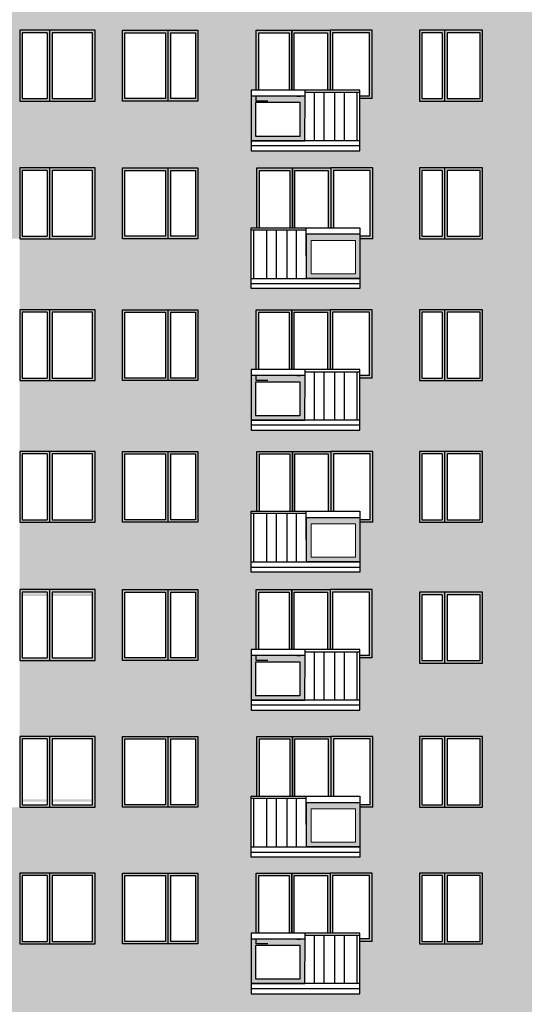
# Model space of a CAD drawing. Header units: millimetres. Extents: x 6874 to 479855, y -393105 to -20937.
# Tile 14 of 42: x 72319 to 82291, y -62205 to -42755. Entities that reach past the tile are written whole.
import ezdxf

# ---------------------------------------------------------------- set-up
doc = ezdxf.new("R2010")
doc.units = ezdxf.units.MM
doc.header["$MEASUREMENT"] = 0
for name, color, linetype, lineweight in [('Nowe_2D - Ogólne_Nr_pióra__1', 7, 'Continuous', 13), ('Nowe_2D - Ogólne_Nr_pióra__19', 255, 'Continuous', 0), ('Nowe_2D - Ogólne_Nr_pióra__41', 7, 'Continuous', 25)]:
    doc.layers.add(name, color=color, linetype=linetype, lineweight=lineweight)
for name, color, linetype, lineweight, true_color in [('Nowe_2D - Ogólne_Nr_pióra__103', 7, 'Continuous', 13, 0xffcc99), ('Nowe_2D - Ogólne_Nr_pióra__201', 7, 'Continuous', 0, 0xf8f8f8), ('Nowe_2D - Ogólne_Nr_pióra__221', 7, 'Continuous', 0, 0xe6e6e6)]:
    doc.layers.add(name, color=color, linetype=linetype, lineweight=lineweight, true_color=true_color)

msp = doc.modelspace()

# ---------------------------------------------------------------- hatches: boundary and pattern name
at = {"layer": 'Nowe_2D - Ogólne_Nr_pióra__1', "linetype": 'Continuous', "lineweight": 13}
h = msp.add_hatch(color=7, dxfattribs=at)
h.paths.add_polyline_path([(76894, -45146), (77953, -45146), (77953, -44267), (76894, -44267)])
h.paths.add_polyline_path([(76982, -45055), (77860, -45055), (77860, -44394), (76982, -44394)], flags=0)
h = msp.add_hatch(color=7, dxfattribs=at)
h.paths.add_polyline_path([(79044, -47866), (77985, -47866), (77985, -46987), (79044, -46987)])
h.paths.add_polyline_path([(78956, -47775), (78078, -47775), (78078, -47114), (78956, -47114)], flags=0)
h = msp.add_hatch(color=7, dxfattribs=at)
h.paths.add_polyline_path([(76894, -50666), (77953, -50666), (77953, -49787), (76894, -49787)])
h.paths.add_polyline_path([(76982, -50575), (77860, -50575), (77860, -49914), (76982, -49914)], flags=0)
h = msp.add_hatch(color=7, dxfattribs=at)
h.paths.add_polyline_path([(79044, -53466), (77985, -53466), (77985, -52587), (79044, -52587)])
h.paths.add_polyline_path([(78956, -53375), (78078, -53375), (78078, -52714), (78956, -52714)], flags=0)
h = msp.add_hatch(color=7, dxfattribs=at)
h.paths.add_polyline_path([(76894, -56196), (77953, -56196), (77953, -55317), (76894, -55317)])
h.paths.add_polyline_path([(76982, -56105), (77860, -56105), (77860, -55444), (76982, -55444)], flags=0)
h = msp.add_hatch(color=7, dxfattribs=at)
h.paths.add_polyline_path([(79044, -59096), (77985, -59096), (77985, -58217), (79044, -58217)])
h.paths.add_polyline_path([(78956, -59005), (78078, -59005), (78078, -58344), (78956, -58344)], flags=0)
h = msp.add_hatch(color=7, dxfattribs=at)
h.paths.add_polyline_path([(76894, -61796), (77953, -61796), (77953, -60917), (76894, -60917)])
h.paths.add_polyline_path([(76982, -61705), (77860, -61705), (77860, -61044), (76982, -61044)], flags=0)
at = {"layer": 'Nowe_2D - Ogólne_Nr_pióra__103', "linetype": 'Continuous', "lineweight": 0, "true_color": 0xbf9972}
h = msp.add_hatch(color=33, dxfattribs=at)
h.paths.add_polyline_path([(60179, -51284), (60179, -67779), (88179, -67779), (88179, -54064), (86849, -54064), (86849, -55464), (85599, -55464), (85599, -54064), (84936, -54064), (84936, -55414), (84695, -55414), (84698, -56432), (82545, -56447), (82545, -55247), (82646, -55247), (82648, -54064), (81467, -54064), (81467, -58314), (80217, -58314), (79298, -58314), (79284, -59614), (79284, -60964), (79044, -60964), (79044, -61997), (76894, -61997), (76894, -60797), (76994, -60797), (76994, -59614), (76894, -59614), (75841, -59614), (75841, -61014), (75841, -62414), (75841, -63814), (74348, -63814), (73811, -63814), (72319, -63814), (72319, -62414), (72319, -61014), (72319, -59614), (72319, -58314), (71164, -58314), (71164, -59297), (69014, -59297), (69014, -58314), (69013, -58314), (68787, -58314), (67933, -58314), (66683, -58314), (66683, -55464), (65603, -55464), (65603, -56397), (63453, -56397), (63453, -55414), (63227, -55414), (63227, -51284), (62657, -51284), (62657, -52684), (61407, -52684), (61407, -51284)])
h.paths.add_polyline_path([(61407, -62414), (61407, -63814), (62657, -63814), (62657, -62414)], flags=0)
h.paths.add_polyline_path([(61407, -59614), (61407, -61014), (62657, -61014), (62657, -59614)], flags=0)
h.paths.add_polyline_path([(61407, -65214), (61407, -66614), (62657, -66614), (62657, -65214)], flags=0)
h.paths.add_polyline_path([(62657, -58314), (61407, -58314), (61407, -56914), (62657, -56914)], flags=0)
h.paths.add_polyline_path([(61407, -54064), (62657, -54064), (62657, -55464), (61407, -55464)], flags=0)
h.paths.add_polyline_path([(63227, -62414), (63227, -63814), (63453, -63814), (63454, -63813), (63454, -64797), (65604, -64797), (65604, -63597), (65517, -63597), (65517, -62414), (64687, -62414), (63927, -62414)], flags=0)
h.paths.add_polyline_path([(63227, -61014), (63453, -61014), (63453, -61997), (65603, -61997), (65603, -60797), (65517, -60797), (65517, -59614), (64687, -59614), (63927, -59614), (63227, -59614)], flags=0)
h.paths.add_polyline_path([(63227, -58314), (63227, -56914), (65517, -56914), (65517, -58097), (65604, -58097), (65604, -59297), (63454, -59297), (63454, -58314), (63453, -58314)], flags=0)
h.paths.add_polyline_path([(63227, -66614), (63453, -66614), (63453, -67597), (65603, -67597), (65603, -66397), (65517, -66397), (65517, -65214), (64687, -65214), (63927, -65214), (63227, -65214)], flags=0)
h.paths.add_polyline_path([(66683, -65214), (66683, -66614), (67933, -66614), (67933, -65214)], flags=0)
h.paths.add_polyline_path([(66683, -63814), (67933, -63814), (67933, -62414), (66683, -62414)], flags=0)
h.paths.add_polyline_path([(66683, -59614), (66683, -61014), (67933, -61014), (67933, -59614)], flags=0)
h.paths.add_polyline_path([(69013, -63814), (69014, -63814), (69014, -64797), (71164, -64797), (71164, -63597), (71077, -63597), (71077, -62414), (70247, -62414), (69487, -62414), (68787, -62414), (68787, -63814)], flags=0)
h.paths.add_polyline_path([(68843, -59614), (68843, -61014), (69069, -61014), (69069, -61997), (71219, -61997), (71219, -60797), (71133, -60797), (71133, -59614), (70303, -59614), (69543, -59614)], flags=0)
h.paths.add_polyline_path([(68843, -66614), (69069, -66614), (69069, -67597), (71219, -67597), (71219, -66397), (71133, -66397), (71133, -65214), (70303, -65214), (69543, -65214), (68843, -65214)], flags=0)
h.paths.add_polyline_path([(72319, -65214), (72319, -66614), (73811, -66614), (73811, -65214)], flags=0)
h.paths.add_polyline_path([(74348, -66617), (75841, -66617), (75841, -65217), (74348, -65217)], flags=0)
h.paths.add_polyline_path([(76894, -63597), (76894, -64797), (79044, -64797), (79044, -63814), (79298, -63814), (79298, -62414), (78468, -62414), (77708, -62414), (77008, -62414), (77008, -63597)], flags=0)
h.paths.add_polyline_path([(79044, -67597), (79044, -66564), (79284, -66564), (79284, -65214), (78454, -65214), (77694, -65214), (76994, -65214), (76994, -66397), (76894, -66397), (76894, -67597)], flags=0)
h.paths.add_polyline_path([(81467, -61014), (81467, -59614), (80217, -59614), (80217, -61014)], flags=0)
h.paths.add_polyline_path([(80217, -65214), (80217, -66614), (81467, -66614), (81467, -65214)], flags=0)
h.paths.add_polyline_path([(80217, -63814), (81467, -63814), (81467, -62414), (80217, -62414)], flags=0)
h.paths.add_polyline_path([(82547, -60797), (82547, -61997), (84697, -61997), (84697, -60964), (84937, -60964), (84937, -59614), (84107, -59614), (83347, -59614), (82647, -59614), (82647, -60797)], flags=0)
h.paths.add_polyline_path([(82547, -67597), (84697, -67597), (84697, -66564), (84937, -66564), (84937, -65214), (84107, -65214), (83347, -65214), (82647, -65214), (82647, -66397), (82547, -66397)], flags=0)
h.paths.add_polyline_path([(84698, -64797), (84698, -63814), (84952, -63814), (84952, -62414), (84122, -62414), (83362, -62414), (82662, -62414), (82662, -63597), (82548, -63597), (82548, -64797)], flags=0)
h.paths.add_polyline_path([(82548, -58097), (82662, -58097), (82657, -56897), (82662, -56914), (84952, -56914), (84952, -58314), (84698, -58314), (84698, -59297), (82548, -59297)], flags=0)
h.paths.add_polyline_path([(85599, -62414), (85599, -63814), (86849, -63814), (86849, -62414)], flags=0)
h.paths.add_polyline_path([(85599, -56914), (86849, -56914), (86849, -58314), (85599, -58314)], flags=0)
h.paths.add_polyline_path([(85599, -61014), (86849, -61014), (86849, -59614), (85599, -59614)], flags=0)
h.paths.add_polyline_path([(86849, -66614), (86849, -65214), (85599, -65214), (85599, -66614)], flags=0)
at = {"layer": 'Nowe_2D - Ogólne_Nr_pióra__19', "linetype": 'Continuous', "lineweight": 0}
h = msp.add_hatch(color=255, dxfattribs=at)
h.paths.add_polyline_path([(72319, -44368), (73811, -44368), (73811, -42968), (72319, -42968)])
h.paths.add_polyline_path([(72369, -44318), (72860, -44318), (72860, -43018), (72369, -43018)], flags=0)
h.paths.add_polyline_path([(73761, -43018), (72961, -43018), (72961, -44318), (73761, -44318)], flags=0)
h = msp.add_hatch(color=255, dxfattribs=at)
h.paths.add_polyline_path([(72319, -44368), (73811, -44368), (73811, -42968), (72319, -42968)])
h.paths.add_polyline_path([(72369, -44318), (72860, -44318), (72860, -43018), (72369, -43018)], flags=0)
h.paths.add_polyline_path([(73761, -43018), (72961, -43018), (72961, -44318), (73761, -44318)], flags=0)
h = msp.add_hatch(color=255, dxfattribs=at)
h.paths.add_polyline_path([(75841, -44368), (74348, -44368), (74348, -42968), (75841, -42968)])
h.paths.add_polyline_path([(75791, -44318), (75300, -44318), (75300, -43018), (75791, -43018)], flags=0)
h.paths.add_polyline_path([(74398, -43018), (75198, -43018), (75198, -44318), (74398, -44318)], flags=0)
for points in [[(76994, -44147), (77044, -44147), (77044, -43014), (77644, -43014), (77644, -44147), (77744, -44147), (77744, -43014), (78404, -43014), (78404, -44147), (78504, -44147), (78504, -43014), (79234, -43014), (79234, -44264), (79044, -44264), (79044, -44314), (79284, -44314), (79284, -42964), (78454, -42964), (77694, -42964), (76994, -42964)], [(77708, -45684), (77008, -45684), (77008, -46867), (77058, -46867), (77058, -45734), (77658, -45734), (77658, -46867), (77758, -46867), (77758, -45734), (78418, -45734), (78418, -46867), (78518, -46867), (78518, -45734), (79248, -45734), (79248, -47034), (79044, -47034), (79044, -47084), (79298, -47084), (79298, -45684), (78468, -45684)], [(76994, -49667), (77044, -49667), (77044, -48534), (77644, -48534), (77644, -49667), (77744, -49667), (77744, -48534), (78404, -48534), (78404, -49667), (78504, -49667), (78504, -48534), (79234, -48534), (79234, -49784), (79044, -49784), (79044, -49834), (79284, -49834), (79284, -48484), (78454, -48484), (77694, -48484), (76994, -48484)], [(76994, -49667), (77044, -49667), (77044, -48534), (77644, -48534), (77644, -49667), (77744, -49667), (77744, -48534), (78404, -48534), (78404, -49667), (78504, -49667), (78504, -48534), (79234, -48534), (79234, -49784), (79044, -49784), (79044, -49834), (79284, -49834), (79284, -48484), (78454, -48484), (77694, -48484), (76994, -48484)], [(77708, -51284), (77008, -51284), (77008, -52467), (77058, -52467), (77058, -51334), (77658, -51334), (77658, -52467), (77758, -52467), (77758, -51334), (78418, -51334), (78418, -52467), (78518, -52467), (78518, -51334), (79248, -51334), (79248, -52634), (79044, -52634), (79044, -52684), (79298, -52684), (79298, -51284), (78468, -51284)], [(76994, -55197), (77044, -55197), (77044, -54064), (77644, -54064), (77644, -55197), (77744, -55197), (77744, -54064), (78404, -54064), (78404, -55197), (78504, -55197), (78504, -54064), (79234, -54064), (79234, -55314), (79044, -55314), (79044, -55364), (79284, -55364), (79284, -54014), (78454, -54014), (77694, -54014), (76994, -54014)], [(76994, -55197), (77044, -55197), (77044, -54064), (77644, -54064), (77644, -55197), (77744, -55197), (77744, -54064), (78404, -54064), (78404, -55197), (78504, -55197), (78504, -54064), (79234, -54064), (79234, -55314), (79044, -55314), (79044, -55364), (79284, -55364), (79284, -54014), (78454, -54014), (77694, -54014), (76994, -54014)], [(77708, -56914), (77008, -56914), (77008, -58097), (77058, -58097), (77058, -56964), (77658, -56964), (77658, -58097), (77758, -58097), (77758, -56964), (78418, -56964), (78418, -58097), (78518, -58097), (78518, -56964), (79248, -56964), (79248, -58264), (79044, -58264), (79044, -58314), (79298, -58314), (79298, -56914), (78468, -56914)], [(76994, -60797), (77044, -60797), (77044, -59664), (77644, -59664), (77644, -60797), (77744, -60797), (77744, -59664), (78404, -59664), (78404, -60797), (78504, -60797), (78504, -59664), (79234, -59664), (79234, -60914), (79044, -60914), (79044, -60964), (79284, -60964), (79284, -59614), (78454, -59614), (77694, -59614), (76994, -59614)]]:
    msp.add_hatch(color=255, dxfattribs=at).paths.add_polyline_path(points)
h = msp.add_hatch(color=255, dxfattribs=at)
h.paths.add_polyline_path([(80217, -44364), (81467, -44364), (81467, -42964), (80217, -42964)])
h.paths.add_polyline_path([(81417, -43014), (80767, -43014), (80767, -44314), (81417, -44314)], flags=0)
h.paths.add_polyline_path([(80667, -44314), (80667, -43014), (80267, -43014), (80267, -44314)], flags=0)
h = msp.add_hatch(color=255, dxfattribs=at)
h.paths.add_polyline_path([(72319, -47084), (73811, -47084), (73811, -45684), (72319, -45684)])
h.paths.add_polyline_path([(72369, -47034), (72860, -47034), (72860, -45734), (72369, -45734)], flags=0)
h.paths.add_polyline_path([(73761, -45734), (72961, -45734), (72961, -47034), (73761, -47034)], flags=0)
h = msp.add_hatch(color=255, dxfattribs=at)
h.paths.add_polyline_path([(72319, -47084), (73811, -47084), (73811, -45684), (72319, -45684)])
h.paths.add_polyline_path([(72369, -47034), (72860, -47034), (72860, -45734), (72369, -45734)], flags=0)
h.paths.add_polyline_path([(73761, -45734), (72961, -45734), (72961, -47034), (73761, -47034)], flags=0)
h = msp.add_hatch(color=255, dxfattribs=at)
h.paths.add_polyline_path([(75841, -47084), (74348, -47084), (74348, -45684), (75841, -45684)])
h.paths.add_polyline_path([(75791, -47034), (75300, -47034), (75300, -45734), (75791, -45734)], flags=0)
h.paths.add_polyline_path([(74398, -45734), (75198, -45734), (75198, -47034), (74398, -47034)], flags=0)
h = msp.add_hatch(color=255, dxfattribs=at)
h.paths.add_polyline_path([(80217, -47084), (81467, -47084), (81467, -45684), (80217, -45684)])
h.paths.add_polyline_path([(81417, -45734), (80767, -45734), (80767, -47034), (81417, -47034)], flags=0)
h.paths.add_polyline_path([(80667, -47034), (80667, -45734), (80267, -45734), (80267, -47034)], flags=0)
h = msp.add_hatch(color=255, dxfattribs=at)
h.paths.add_polyline_path([(72319, -49884), (73811, -49884), (73811, -48484), (72319, -48484)])
h.paths.add_polyline_path([(72369, -49834), (72860, -49834), (72860, -48534), (72369, -48534)], flags=0)
h.paths.add_polyline_path([(73761, -48534), (72961, -48534), (72961, -49834), (73761, -49834)], flags=0)
h = msp.add_hatch(color=255, dxfattribs=at)
h.paths.add_polyline_path([(72319, -49884), (73811, -49884), (73811, -48484), (72319, -48484)])
h.paths.add_polyline_path([(72369, -49834), (72860, -49834), (72860, -48534), (72369, -48534)], flags=0)
h.paths.add_polyline_path([(73761, -48534), (72961, -48534), (72961, -49834), (73761, -49834)], flags=0)
h = msp.add_hatch(color=255, dxfattribs=at)
h.paths.add_polyline_path([(75841, -49884), (74348, -49884), (74348, -48484), (75841, -48484)])
h.paths.add_polyline_path([(75791, -49834), (75300, -49834), (75300, -48534), (75791, -48534)], flags=0)
h.paths.add_polyline_path([(74398, -48534), (75198, -48534), (75198, -49834), (74398, -49834)], flags=0)
h = msp.add_hatch(color=255, dxfattribs=at)
h.paths.add_polyline_path([(80217, -49884), (81467, -49884), (81467, -48484), (80217, -48484)])
h.paths.add_polyline_path([(81417, -48534), (80767, -48534), (80767, -49834), (81417, -49834)], flags=0)
h.paths.add_polyline_path([(80667, -49834), (80667, -48534), (80267, -48534), (80267, -49834)], flags=0)
h = msp.add_hatch(color=255, dxfattribs=at)
h.paths.add_polyline_path([(72319, -52684), (73811, -52684), (73811, -51284), (72319, -51284)])
h.paths.add_polyline_path([(72369, -52634), (72860, -52634), (72860, -51334), (72369, -51334)], flags=0)
h.paths.add_polyline_path([(73761, -51334), (72961, -51334), (72961, -52634), (73761, -52634)], flags=0)
h = msp.add_hatch(color=255, dxfattribs=at)
h.paths.add_polyline_path([(72319, -52684), (73811, -52684), (73811, -51284), (72319, -51284)])
h.paths.add_polyline_path([(72369, -52634), (72860, -52634), (72860, -51334), (72369, -51334)], flags=0)
h.paths.add_polyline_path([(73761, -51334), (72961, -51334), (72961, -52634), (73761, -52634)], flags=0)
h = msp.add_hatch(color=255, dxfattribs=at)
h.paths.add_polyline_path([(75841, -52684), (74348, -52684), (74348, -51284), (75841, -51284)])
h.paths.add_polyline_path([(75791, -52634), (75300, -52634), (75300, -51334), (75791, -51334)], flags=0)
h.paths.add_polyline_path([(74398, -51334), (75198, -51334), (75198, -52634), (74398, -52634)], flags=0)
h = msp.add_hatch(color=255, dxfattribs=at)
h.paths.add_polyline_path([(80217, -52684), (81467, -52684), (81467, -51284), (80217, -51284)])
h.paths.add_polyline_path([(81417, -51334), (80767, -51334), (80767, -52634), (81417, -52634)], flags=0)
h.paths.add_polyline_path([(80667, -52634), (80667, -51334), (80267, -51334), (80267, -52634)], flags=0)
h = msp.add_hatch(color=255, dxfattribs=at)
h.paths.add_polyline_path([(72319, -55414), (73811, -55414), (73811, -54014), (72319, -54014)])
h.paths.add_polyline_path([(72369, -55364), (72860, -55364), (72860, -54064), (72369, -54064)], flags=0)
h.paths.add_polyline_path([(73761, -54064), (72961, -54064), (72961, -55364), (73761, -55364)], flags=0)
h = msp.add_hatch(color=255, dxfattribs=at)
h.paths.add_polyline_path([(75841, -55414), (74348, -55414), (74348, -54014), (75841, -54014)])
h.paths.add_polyline_path([(75791, -55364), (75300, -55364), (75300, -54064), (75791, -54064)], flags=0)
h.paths.add_polyline_path([(74398, -54064), (75198, -54064), (75198, -55364), (74398, -55364)], flags=0)
h = msp.add_hatch(color=255, dxfattribs=at)
h.paths.add_polyline_path([(80217, -55464), (81467, -55464), (81467, -54064), (80217, -54064)])
h.paths.add_polyline_path([(81417, -54114), (80767, -54114), (80767, -55414), (81417, -55414)], flags=0)
h.paths.add_polyline_path([(80667, -55414), (80667, -54114), (80267, -54114), (80267, -55414)], flags=0)
h = msp.add_hatch(color=255, dxfattribs=at)
h.paths.add_polyline_path([(72319, -55488), (73811, -55488), (73811, -54088), (72319, -54088)])
h.paths.add_polyline_path([(72369, -55438), (72860, -55438), (72860, -54138), (72369, -54138)], flags=0)
h.paths.add_polyline_path([(73761, -54138), (72961, -54138), (72961, -55438), (73761, -55438)], flags=0)
h = msp.add_hatch(color=255, dxfattribs=at)
h.paths.add_polyline_path([(72319, -58204), (73811, -58204), (73811, -56804), (72319, -56804)])
h.paths.add_polyline_path([(72369, -58154), (72860, -58154), (72860, -56854), (72369, -56854)], flags=0)
h.paths.add_polyline_path([(73761, -56854), (72961, -56854), (72961, -58154), (73761, -58154)], flags=0)
h = msp.add_hatch(color=255, dxfattribs=at)
h.paths.add_polyline_path([(72319, -58314), (73811, -58314), (73811, -56914), (72319, -56914)])
h.paths.add_polyline_path([(72369, -58264), (72860, -58264), (72860, -56964), (72369, -56964)], flags=0)
h.paths.add_polyline_path([(73761, -56964), (72961, -56964), (72961, -58264), (73761, -58264)], flags=0)
h = msp.add_hatch(color=255, dxfattribs=at)
h.paths.add_polyline_path([(75841, -58314), (74348, -58314), (74348, -56914), (75841, -56914)])
h.paths.add_polyline_path([(75791, -58264), (75300, -58264), (75300, -56964), (75791, -56964)], flags=0)
h.paths.add_polyline_path([(74398, -56964), (75198, -56964), (75198, -58264), (74398, -58264)], flags=0)
h = msp.add_hatch(color=255, dxfattribs=at)
h.paths.add_polyline_path([(80217, -58314), (81467, -58314), (81467, -56914), (80217, -56914)])
h.paths.add_polyline_path([(81417, -56964), (80767, -56964), (80767, -58264), (81417, -58264)], flags=0)
h.paths.add_polyline_path([(80667, -58264), (80667, -56964), (80267, -56964), (80267, -58264)], flags=0)
h = msp.add_hatch(color=255, dxfattribs=at)
h.paths.add_polyline_path([(72319, -61014), (73811, -61014), (73811, -59614), (72319, -59614)])
h.paths.add_polyline_path([(72369, -60964), (72860, -60964), (72860, -59664), (72369, -59664)], flags=0)
h.paths.add_polyline_path([(73761, -59664), (72961, -59664), (72961, -60964), (73761, -60964)], flags=0)
h = msp.add_hatch(color=255, dxfattribs=at)
h.paths.add_polyline_path([(75841, -61014), (74348, -61014), (74348, -59614), (75841, -59614)])
h.paths.add_polyline_path([(75791, -60964), (75300, -60964), (75300, -59664), (75791, -59664)], flags=0)
h.paths.add_polyline_path([(74398, -59664), (75198, -59664), (75198, -60964), (74398, -60964)], flags=0)
h = msp.add_hatch(color=255, dxfattribs=at)
h.paths.add_polyline_path([(80217, -61014), (81467, -61014), (81467, -59614), (80217, -59614)])
h.paths.add_polyline_path([(81417, -59664), (80767, -59664), (80767, -60964), (81417, -60964)], flags=0)
h.paths.add_polyline_path([(80667, -60964), (80667, -59664), (80267, -59664), (80267, -60964)], flags=0)
at = {"layer": 'Nowe_2D - Ogólne_Nr_pióra__201', "linetype": 'Continuous', "lineweight": 0, "true_color": 0xf8f8f8}
h = msp.add_hatch(color=7, dxfattribs=at)
h.paths.add_polyline_path([(60179, -42964), (67933, -42964), (67933, -44364), (66683, -44364), (66683, -45684), (67933, -45684), (67933, -47084), (68787, -47084), (68787, -45684), (71077, -45684), (71077, -46867), (71164, -46867), (71164, -47084), (72319, -47084), (72319, -45684), (75841, -45684), (77008, -45684), (77008, -45347), (76894, -45347), (76894, -44364), (76894, -44147), (76994, -44147), (76994, -42964), (77694, -42964), (78454, -42964), (79284, -42964), (79284, -44314), (80217, -44314), (80217, -42964), (81467, -42964), (85599, -42964), (86849, -42964), (88179, -42964), (88179, -35829), (60179, -35829)])
h.paths.add_polyline_path([(61407, -37364), (61407, -38764), (62657, -38764), (62657, -37364)], flags=0)
h.paths.add_polyline_path([(62657, -41564), (62657, -40164), (61407, -40164), (61407, -41564)], flags=0)
h.paths.add_polyline_path([(63227, -37364), (63227, -38764), (63453, -38764), (63453, -39747), (65603, -39747), (65603, -38547), (65517, -38547), (65517, -37364), (64687, -37364), (63927, -37364)], flags=0)
h.paths.add_polyline_path([(63227, -40164), (63227, -41564), (63453, -41564), (63454, -41564), (63454, -42547), (65604, -42547), (65604, -41347), (65517, -41347), (65517, -40164), (64687, -40164), (63927, -40164)], flags=0)
h.paths.add_polyline_path([(67933, -41564), (67933, -40164), (66683, -40164), (66683, -41564)], flags=0)
h.paths.add_polyline_path([(66683, -37364), (66683, -38764), (67933, -38764), (67933, -37364)], flags=0)
h.paths.add_polyline_path([(69013, -41564), (69014, -41564), (69014, -42547), (71164, -42547), (71164, -41347), (71077, -41347), (71077, -40164), (70247, -40164), (69487, -40164), (68787, -40164), (68787, -41564)], flags=0)
h.paths.add_polyline_path([(68843, -42964), (68843, -44364), (69069, -44364), (69069, -45347), (71219, -45347), (71219, -44147), (71133, -44147), (71133, -42964), (70303, -42964), (69543, -42964)], flags=0)
h.paths.add_polyline_path([(69069, -38764), (69069, -39747), (71219, -39747), (71219, -38547), (71133, -38547), (71133, -37364), (70303, -37364), (69543, -37364), (68843, -37364), (68843, -38764)], flags=0)
h.paths.add_polyline_path([(73811, -44364), (73811, -42964), (72319, -42964), (72319, -44364)], flags=0)
h.paths.add_polyline_path([(72319, -38764), (73811, -38764), (73811, -37364), (72319, -37364)], flags=0)
h.paths.add_polyline_path([(72319, -40164), (72319, -41564), (73811, -41564), (73811, -40164)], flags=0)
h.paths.add_polyline_path([(74348, -42964), (75841, -42964), (75841, -44364), (74348, -44364)], flags=0)
h.paths.add_polyline_path([(74348, -41564), (75841, -41564), (75841, -40164), (74348, -40164)], flags=0)
h.paths.add_polyline_path([(74348, -38764), (75841, -38764), (75841, -37364), (74348, -37364)], flags=0)
h.paths.add_polyline_path([(76894, -42547), (79044, -42547), (79044, -41564), (79298, -41564), (79298, -40164), (78468, -40164), (77708, -40164), (77008, -40164), (77008, -41347), (76894, -41347)], flags=0)
h.paths.add_polyline_path([(79044, -39747), (79044, -38714), (79284, -38714), (79284, -37364), (78454, -37364), (77694, -37364), (76994, -37364), (76994, -38547), (76894, -38547), (76894, -39747)], flags=0)
h.paths.add_polyline_path([(81467, -38764), (81467, -37364), (80217, -37364), (80217, -38764)], flags=0)
h.paths.add_polyline_path([(81467, -41564), (80217, -41564), (80217, -40164), (81467, -40164)], flags=0)
h.paths.add_polyline_path([(84697, -39747), (84697, -38714), (84937, -38714), (84937, -37364), (84107, -37364), (83347, -37364), (82647, -37364), (82647, -38547), (82547, -38547), (82547, -39747)], flags=0)
h.paths.add_polyline_path([(84698, -42547), (82548, -42547), (82548, -41564), (82548, -41390), (82548, -41347), (82662, -41347), (82662, -40164), (83362, -40164), (84122, -40164), (84952, -40164), (84952, -41564), (84698, -41564)], flags=0)
h.paths.add_polyline_path([(86849, -38764), (86849, -37364), (85599, -37364), (85599, -38764)], flags=0)
h.paths.add_polyline_path([(85649, -41514), (85599, -40164), (86849, -40164), (86849, -41564)], flags=0)
for points in [[(74348, -45684), (73811, -45684), (73811, -47084), (74348, -47084)], [(72319, -47084), (75841, -47084), (75841, -48484), (74348, -48484), (74348, -49884), (75841, -49884), (75841, -51284), (74348, -51284), (74348, -52684), (75841, -52684), (75841, -54014), (74348, -54014), (74348, -55414), (75841, -55414), (75841, -56914), (74348, -56914), (74348, -58314), (75841, -58314), (75841, -59614), (74348, -59614), (74348, -61014), (75841, -61014), (75841, -62414), (74348, -62414), (74348, -63814), (73811, -63814), (73811, -62414), (72319, -62414), (72319, -61014), (73811, -61014), (73811, -59614), (72319, -59614), (72319, -58314), (73811, -58314), (73811, -56914), (72319, -56914), (72319, -55414), (73811, -55414), (73811, -54014), (72319, -54014), (72319, -52684), (73811, -52684), (73811, -51284), (72319, -51284), (72319, -49884), (73811, -49884), (73811, -48484), (72319, -48484)]]:
    msp.add_hatch(color=7, dxfattribs=at).paths.add_polyline_path(points)
at = {"layer": 'Nowe_2D - Ogólne_Nr_pióra__221', "linetype": 'Continuous', "lineweight": 0, "true_color": 0xe6e6e6}
h = msp.add_hatch(color=254, dxfattribs=at)
h.paths.add_polyline_path([(75841, -45684), (77008, -45684), (77008, -46867), (76894, -46867), (76894, -48067), (79044, -48067), (79044, -47084), (79298, -47084), (79298, -45684), (77008, -45684), (77008, -45347), (79044, -45347), (79044, -44314), (80217, -44314), (80217, -44364), (81467, -44364), (81467, -42964), (82647, -42964), (82647, -44147), (82547, -44147), (82547, -45347), (84697, -45347), (84697, -44314), (84937, -44314), (84937, -42964), (85599, -42964), (85599, -44364), (86849, -44364), (86849, -42964), (88179, -42964), (88179, -54064), (81467, -54064), (80217, -54064), (80217, -55464), (81467, -55464), (81467, -56914), (80217, -56914), (80217, -58314), (79298, -58314), (79298, -56914), (78468, -56914), (77708, -56914), (77008, -56914), (77008, -58097), (76894, -58097), (76894, -59297), (79044, -59297), (79044, -58314), (79298, -58314), (79284, -59614), (75841, -59614)])
h.paths.add_polyline_path([(76894, -52467), (76894, -53667), (79044, -53667), (79044, -52684), (79298, -52684), (79298, -51284), (78468, -51284), (77708, -51284), (77008, -51284), (77008, -52467)], flags=0)
h.paths.add_polyline_path([(76894, -49667), (76894, -50867), (79044, -50867), (79044, -49834), (79284, -49834), (79284, -48484), (78454, -48484), (77694, -48484), (76994, -48484), (76994, -49667)], flags=0)
h.paths.add_polyline_path([(79044, -56397), (79044, -55364), (79284, -55364), (79284, -54014), (78454, -54014), (77694, -54014), (76994, -54014), (76994, -55197), (76894, -55197), (76894, -56397)], flags=0)
h.paths.add_polyline_path([(81467, -52684), (81467, -51284), (80217, -51284), (80217, -52684)], flags=0)
h.paths.add_polyline_path([(81467, -49884), (81467, -48484), (80217, -48484), (80217, -49884)], flags=0)
h.paths.add_polyline_path([(81467, -47084), (81467, -45684), (80217, -45684), (80217, -47084)], flags=0)
h.paths.add_polyline_path([(84697, -50867), (84697, -49834), (84937, -49834), (84937, -48484), (82647, -48484), (82647, -49667), (82547, -49667), (82547, -50867)], flags=0)
h.paths.add_polyline_path([(82548, -52467), (82548, -53667), (84698, -53667), (84698, -52684), (84952, -52684), (84952, -51284), (84122, -51284), (83362, -51284), (82662, -51284), (82662, -52467)], flags=0)
h.paths.add_polyline_path([(82548, -48067), (84698, -48067), (84698, -46867), (82548, -46867)], flags=0)
h.paths.add_polyline_path([(86849, -52684), (86849, -51284), (85599, -51284), (85599, -52684)], flags=0)
h.paths.add_polyline_path([(85599, -48484), (85599, -49884), (86849, -49884), (86849, -48484)], flags=0)
h.paths.add_polyline_path([(86849, -47084), (86849, -45684), (85599, -45684), (85599, -47084)], flags=0)

# ---------------------------------------------------------------- linework, layer by layer
at = {"layer": 'Nowe_2D - Ogólne_Nr_pióra__1', "color": 7, "linetype": 'Continuous', "lineweight": 13, "flags": 128}
for points in [[(76894, -45146), (77953, -45146), (77953, -44267), (76894, -44267)], [(76982, -45055), (77860, -45055), (77860, -44394), (76982, -44394)], [(79044, -47866), (77985, -47866), (77985, -46987), (79044, -46987)], [(78956, -47775), (78078, -47775), (78078, -47114), (78956, -47114)], [(76894, -50666), (77953, -50666), (77953, -49787), (76894, -49787)], [(76982, -50575), (77860, -50575), (77860, -49914), (76982, -49914)], [(79044, -53466), (77985, -53466), (77985, -52587), (79044, -52587)], [(78956, -53375), (78078, -53375), (78078, -52714), (78956, -52714)], [(76894, -56196), (77953, -56196), (77953, -55317), (76894, -55317)], [(76982, -56105), (77860, -56105), (77860, -55444), (76982, -55444)], [(79044, -59096), (77985, -59096), (77985, -58217), (79044, -58217)], [(78956, -59005), (78078, -59005), (78078, -58344), (78956, -58344)], [(76894, -61796), (77953, -61796), (77953, -60917), (76894, -60917)], [(76982, -61705), (77860, -61705), (77860, -61044), (76982, -61044)]]:
    msp.add_lwpolyline(points, close=True, dxfattribs=at)
at = {"layer": 'Nowe_2D - Ogólne_Nr_pióra__41', "color": 7, "linetype": 'Continuous', "lineweight": 25}
for p, q in [((72910, -42964), (72910, -44364)), ((75250, -42964), (75250, -44364)), ((80717, -42964), (80717, -44364)), ((72860, -43014), (72860, -44314)), ((72961, -43014), (72961, -44314)), ((75198, -43014), (75198, -44314)), ((75300, -43014), (75300, -44314)), ((80667, -43014), (80667, -44314)), ((80767, -43014), (80767, -44314)), ((79044, -45146), (76894, -45146)), ((79044, -45247), (76894, -45247)), ((79044, -45347), (79044, -45247)), ((72910, -45684), (72910, -47084)), ((75250, -45684), (75250, -47084)), ((80717, -45684), (80717, -47084)), ((72860, -45734), (72860, -47034)), ((72961, -45734), (72961, -47034)), ((75198, -45734), (75198, -47034)), ((75300, -45734), (75300, -47034)), ((80667, -45734), (80667, -47034)), ((80767, -45734), (80767, -47034)), ((76894, -47866), (79044, -47866)), ((76894, -47967), (79044, -47967)), ((72860, -48534), (72860, -49834)), ((72910, -48484), (72910, -49884)), ((72961, -48534), (72961, -49834)), ((75198, -48534), (75198, -49834)), ((75250, -48484), (75250, -49884)), ((75300, -48534), (75300, -49834)), ((80667, -48534), (80667, -49834)), ((80717, -48484), (80717, -49884)), ((80767, -48534), (80767, -49834)), ((79044, -50666), (76894, -50666)), ((79044, -50767), (76894, -50767)), ((79044, -50867), (79044, -50767)), ((72860, -51334), (72860, -52634)), ((72910, -51284), (72910, -52684)), ((72961, -51334), (72961, -52634)), ((75198, -51334), (75198, -52634)), ((75250, -51284), (75250, -52684)), ((75300, -51334), (75300, -52634)), ((80667, -51334), (80667, -52634)), ((80717, -51284), (80717, -52684)), ((80767, -51334), (80767, -52634)), ((76894, -53466), (79044, -53466)), ((76894, -53567), (79044, -53567)), ((72860, -54064), (72860, -55364)), ((72910, -54014), (72910, -55414)), ((72961, -54064), (72961, -55364)), ((75198, -54064), (75198, -55364)), ((75250, -54014), (75250, -55414)), ((75300, -54064), (75300, -55364)), ((80717, -54064), (80717, -55464)), ((80667, -54114), (80667, -55414)), ((80767, -54114), (80767, -55414)), ((79044, -56196), (76894, -56196)), ((79044, -56297), (76894, -56297)), ((79044, -56397), (79044, -56297)), ((72860, -56964), (72860, -58264)), ((72910, -56914), (72910, -58314)), ((72961, -56964), (72961, -58264)), ((75198, -56964), (75198, -58264)), ((75250, -56914), (75250, -58314)), ((75300, -56964), (75300, -58264)), ((80667, -56964), (80667, -58264)), ((80717, -56914), (80717, -58314)), ((80767, -56964), (80767, -58264)), ((76894, -59096), (79044, -59096)), ((76894, -59197), (79044, -59197)), ((72860, -59664), (72860, -60964)), ((72910, -59614), (72910, -61014)), ((72961, -59664), (72961, -60964)), ((75198, -59664), (75198, -60964)), ((75250, -59614), (75250, -61014)), ((75300, -59664), (75300, -60964)), ((80667, -59664), (80667, -60964)), ((80717, -59614), (80717, -61014)), ((80767, -59664), (80767, -60964)), ((79044, -61796), (76894, -61796)), ((79044, -61897), (76894, -61897)), ((79044, -61997), (79044, -61897))]:
    msp.add_line(p, q, dxfattribs=at)
for points in [[(72319, -44364), (73811, -44364), (73811, -42964), (72319, -42964)], [(75841, -44364), (74348, -44364), (74348, -42964), (75841, -42964)], [(80217, -44364), (81467, -44364), (81467, -42964), (80217, -42964)], [(76894, -45347), (79044, -45347), (79044, -44147), (76894, -44147)], [(76894, -45146), (77953, -45146), (77960, -44267), (76894, -44267)], [(76982, -45055), (77860, -45055), (77860, -44394), (76982, -44394)], [(72319, -47084), (73811, -47084), (73811, -45684), (72319, -45684)], [(75841, -47084), (74348, -47084), (74348, -45684), (75841, -45684)], [(80217, -47084), (81467, -47084), (81467, -45684), (80217, -45684)], [(79044, -48067), (76894, -48067), (76894, -46867), (79044, -46867)], [(79044, -47866), (77985, -47866), (77978, -46987), (79044, -46987)], [(72319, -49884), (73811, -49884), (73811, -48484), (72319, -48484)], [(75841, -49884), (74348, -49884), (74348, -48484), (75841, -48484)], [(80217, -49884), (81467, -49884), (81467, -48484), (80217, -48484)], [(76894, -50867), (79044, -50867), (79044, -49667), (76894, -49667)], [(76894, -50666), (77953, -50666), (77960, -49787), (76894, -49787)], [(76982, -50575), (77860, -50575), (77860, -49914), (76982, -49914)], [(72319, -52684), (73811, -52684), (73811, -51284), (72319, -51284)], [(75841, -52684), (74348, -52684), (74348, -51284), (75841, -51284)], [(80217, -52684), (81467, -52684), (81467, -51284), (80217, -51284)], [(79044, -53667), (76894, -53667), (76894, -52467), (79044, -52467)], [(79044, -53466), (77985, -53466), (77978, -52587), (79044, -52587)], [(72319, -55414), (73811, -55414), (73811, -54014), (72319, -54014)], [(75841, -55414), (74348, -55414), (74348, -54014), (75841, -54014)], [(80217, -55464), (81467, -55464), (81467, -54064), (80217, -54064)], [(76894, -56397), (79044, -56397), (79044, -55197), (76894, -55197)], [(76894, -56196), (77953, -56196), (77960, -55317), (76894, -55317)], [(76982, -56105), (77860, -56105), (77860, -55444), (76982, -55444)], [(72319, -58314), (73811, -58314), (73811, -56914), (72319, -56914)], [(75841, -58314), (74348, -58314), (74348, -56914), (75841, -56914)], [(80217, -58314), (81467, -58314), (81467, -56914), (80217, -56914)], [(79044, -59297), (76894, -59297), (76894, -58097), (79044, -58097)], [(79044, -59096), (77985, -59096), (77978, -58217), (79044, -58217)], [(72319, -61014), (73811, -61014), (73811, -59614), (72319, -59614)], [(75841, -61014), (74348, -61014), (74348, -59614), (75841, -59614)], [(80217, -61014), (81467, -61014), (81467, -59614), (80217, -59614)], [(76894, -61997), (79044, -61997), (79044, -60797), (76894, -60797)], [(76894, -61796), (77953, -61796), (77960, -60917), (76894, -60917)], [(76982, -61705), (77860, -61705), (77860, -61044), (76982, -61044)]]:
    msp.add_lwpolyline(points, close=True, dxfattribs=at)
for points in [[(76994, -44147), (76994, -42964), (77694, -42964), (77694, -44147)], [(77694, -44147), (77694, -42964), (78454, -42964), (78454, -44147)], [(79284, -44314), (79284, -42964), (78454, -42964), (78454, -44147)], [(72860, -43014), (72369, -43014), (72369, -44314), (72860, -44314)], [(72961, -44314), (73761, -44314), (73761, -43014), (72961, -43014)], [(75198, -44314), (74398, -44314), (74398, -43014), (75198, -43014)], [(75300, -43014), (75791, -43014), (75791, -44314), (75300, -44314)], [(77044, -44147), (77044, -43014), (77644, -43014), (77644, -44147)], [(77744, -44147), (77744, -43014), (78404, -43014), (78404, -44147)], [(79234, -44264), (79234, -43014), (78504, -43014), (78504, -44147)], [(80667, -43014), (80267, -43014), (80267, -44314), (80667, -44314)], [(80767, -44314), (81417, -44314), (81417, -43014), (80767, -43014)], [(77960, -44267), (77960, -44147)], [(77220, -44364), (76994, -44364), (76994, -44267)], [(77798, -44267), (77867, -44267)], [(77953, -44267), (77960, -44267)], [(77960, -44190), (79044, -44190)], [(78146, -45146), (78146, -44190)], [(78336, -45146), (78336, -44190)], [(78547, -45146), (78547, -44190)], [(78737, -45146), (78737, -44190)], [(78991, -45146), (78991, -44190)], [(79234, -44264), (79044, -44264)], [(79284, -44314), (79044, -44314)], [(77008, -46867), (77008, -45684), (77708, -45684), (77708, -46867)], [(77708, -46867), (77708, -45684), (78468, -45684), (78468, -46867)], [(79298, -47084), (79298, -45684), (78468, -45684), (78468, -46867)], [(72860, -45734), (72369, -45734), (72369, -47034), (72860, -47034)], [(72961, -47034), (73761, -47034), (73761, -45734), (72961, -45734)], [(75198, -47034), (74398, -47034), (74398, -45734), (75198, -45734)], [(75300, -45734), (75791, -45734), (75791, -47034), (75300, -47034)], [(77058, -46867), (77058, -45734), (77658, -45734), (77658, -46867)], [(77758, -46867), (77758, -45734), (78418, -45734), (78418, -46867)], [(79248, -47034), (79248, -45734), (78518, -45734), (78518, -46867)], [(80667, -45734), (80267, -45734), (80267, -47034), (80667, -47034)], [(80767, -47034), (81417, -47034), (81417, -45734), (80767, -45734)], [(77978, -46987), (77978, -46867)], [(77978, -46910), (76894, -46910)], [(76947, -47866), (76947, -46910)], [(77201, -47866), (77201, -46910)], [(77391, -47866), (77391, -46910)], [(77602, -47866), (77602, -46910)], [(77792, -47866), (77792, -46910)], [(79248, -47034), (79044, -47034)], [(79298, -47084), (79044, -47084)], [(72860, -48534), (72369, -48534), (72369, -49834), (72860, -49834)], [(72961, -49834), (73761, -49834), (73761, -48534), (72961, -48534)], [(75198, -49834), (74398, -49834), (74398, -48534), (75198, -48534)], [(75300, -48534), (75791, -48534), (75791, -49834), (75300, -49834)], [(76994, -49667), (76994, -48484), (77694, -48484), (77694, -49667)], [(77044, -49667), (77044, -48534), (77644, -48534), (77644, -49667)], [(77694, -49667), (77694, -48484), (78454, -48484), (78454, -49667)], [(77744, -49667), (77744, -48534), (78404, -48534), (78404, -49667)], [(79284, -49834), (79284, -48484), (78454, -48484), (78454, -49667)], [(79234, -49784), (79234, -48534), (78504, -48534), (78504, -49667)], [(80667, -48534), (80267, -48534), (80267, -49834), (80667, -49834)], [(80767, -49834), (81417, -49834), (81417, -48534), (80767, -48534)], [(77220, -49884), (76994, -49884), (76994, -49787)], [(77798, -49787), (77867, -49787)], [(77953, -49787), (77960, -49787)], [(77960, -49787), (77960, -49667)], [(77960, -49710), (79044, -49710)], [(78146, -50666), (78146, -49710)], [(78336, -50666), (78336, -49710)], [(78547, -50666), (78547, -49710)], [(78737, -50666), (78737, -49710)], [(78991, -50666), (78991, -49710)], [(79234, -49784), (79044, -49784)], [(79284, -49834), (79044, -49834)], [(72860, -51334), (72369, -51334), (72369, -52634), (72860, -52634)], [(72961, -52634), (73761, -52634), (73761, -51334), (72961, -51334)], [(75198, -52634), (74398, -52634), (74398, -51334), (75198, -51334)], [(75300, -51334), (75791, -51334), (75791, -52634), (75300, -52634)], [(77008, -52467), (77008, -51284), (77708, -51284), (77708, -52467)], [(77058, -52467), (77058, -51334), (77658, -51334), (77658, -52467)], [(77708, -52467), (77708, -51284), (78468, -51284), (78468, -52467)], [(77758, -52467), (77758, -51334), (78418, -51334), (78418, -52467)], [(79298, -52684), (79298, -51284), (78468, -51284), (78468, -52467)], [(79248, -52634), (79248, -51334), (78518, -51334), (78518, -52467)], [(80667, -51334), (80267, -51334), (80267, -52634), (80667, -52634)], [(80767, -52634), (81417, -52634), (81417, -51334), (80767, -51334)], [(77978, -52510), (76894, -52510)], [(76947, -53466), (76947, -52510)], [(77201, -53466), (77201, -52510)], [(77391, -53466), (77391, -52510)], [(77602, -53466), (77602, -52510)], [(77792, -53466), (77792, -52510)], [(77978, -52587), (77978, -52467)], [(79248, -52634), (79044, -52634)], [(79298, -52684), (79044, -52684)], [(72860, -54064), (72369, -54064), (72369, -55364), (72860, -55364)], [(72961, -55364), (73761, -55364), (73761, -54064), (72961, -54064)], [(75198, -55364), (74398, -55364), (74398, -54064), (75198, -54064)], [(75300, -54064), (75791, -54064), (75791, -55364), (75300, -55364)], [(76994, -55197), (76994, -54014), (77694, -54014), (77694, -55197)], [(77044, -55197), (77044, -54064), (77644, -54064), (77644, -55197)], [(77694, -55197), (77694, -54014), (78454, -54014), (78454, -55197)], [(77744, -55197), (77744, -54064), (78404, -54064), (78404, -55197)], [(79284, -55364), (79284, -54014), (78454, -54014), (78454, -55197)], [(79234, -55314), (79234, -54064), (78504, -54064), (78504, -55197)], [(80667, -54114), (80267, -54114), (80267, -55414), (80667, -55414)], [(80767, -55414), (81417, -55414), (81417, -54114), (80767, -54114)], [(77960, -55317), (77960, -55197)], [(77220, -55414), (76994, -55414), (76994, -55317)], [(77798, -55317), (77867, -55317)], [(77953, -55317), (77960, -55317)], [(77960, -55240), (79044, -55240)], [(78146, -56196), (78146, -55240)], [(78336, -56196), (78336, -55240)], [(78547, -56196), (78547, -55240)], [(78737, -56196), (78737, -55240)], [(78991, -56196), (78991, -55240)], [(79234, -55314), (79044, -55314)], [(79284, -55364), (79044, -55364)], [(72860, -56964), (72369, -56964), (72369, -58264), (72860, -58264)], [(72961, -58264), (73761, -58264), (73761, -56964), (72961, -56964)], [(75198, -58264), (74398, -58264), (74398, -56964), (75198, -56964)], [(75300, -56964), (75791, -56964), (75791, -58264), (75300, -58264)], [(77008, -58097), (77008, -56914), (77708, -56914), (77708, -58097)], [(77058, -58097), (77058, -56964), (77658, -56964), (77658, -58097)], [(77708, -58097), (77708, -56914), (78468, -56914), (78468, -58097)], [(77758, -58097), (77758, -56964), (78418, -56964), (78418, -58097)], [(79298, -58314), (79298, -56914), (78468, -56914), (78468, -58097)], [(79248, -58264), (79248, -56964), (78518, -56964), (78518, -58097)], [(80667, -56964), (80267, -56964), (80267, -58264), (80667, -58264)], [(80767, -58264), (81417, -58264), (81417, -56964), (80767, -56964)], [(77978, -58140), (76894, -58140)], [(76947, -59096), (76947, -58140)], [(77201, -59096), (77201, -58140)], [(77391, -59096), (77391, -58140)], [(77602, -59096), (77602, -58140)], [(77792, -59096), (77792, -58140)], [(77978, -58217), (77978, -58097)], [(79248, -58264), (79044, -58264)], [(79298, -58314), (79044, -58314)], [(72860, -59664), (72369, -59664), (72369, -60964), (72860, -60964)], [(72961, -60964), (73761, -60964), (73761, -59664), (72961, -59664)], [(75198, -60964), (74398, -60964), (74398, -59664), (75198, -59664)], [(75300, -59664), (75791, -59664), (75791, -60964), (75300, -60964)], [(76994, -60797), (76994, -59614), (77694, -59614), (77694, -60797)], [(77044, -60797), (77044, -59664), (77644, -59664), (77644, -60797)], [(77694, -60797), (77694, -59614), (78454, -59614), (78454, -60797)], [(77744, -60797), (77744, -59664), (78404, -59664), (78404, -60797)], [(79284, -60964), (79284, -59614), (78454, -59614), (78454, -60797)], [(79234, -60914), (79234, -59664), (78504, -59664), (78504, -60797)], [(80667, -59664), (80267, -59664), (80267, -60964), (80667, -60964)], [(80767, -60964), (81417, -60964), (81417, -59664), (80767, -59664)], [(77960, -60917), (77960, -60797)], [(77960, -60840), (79044, -60840)], [(78146, -61796), (78146, -60840)], [(78336, -61796), (78336, -60840)], [(78547, -61796), (78547, -60840)], [(78737, -61796), (78737, -60840)], [(78991, -61796), (78991, -60840)], [(77220, -61014), (76994, -61014), (76994, -60917)], [(77798, -60917), (77867, -60917)], [(77953, -60917), (77960, -60917)], [(79234, -60914), (79044, -60914)], [(79284, -60964), (79044, -60964)]]:
    msp.add_lwpolyline(points, dxfattribs=at)

doc.saveas('drawing.dxf')
